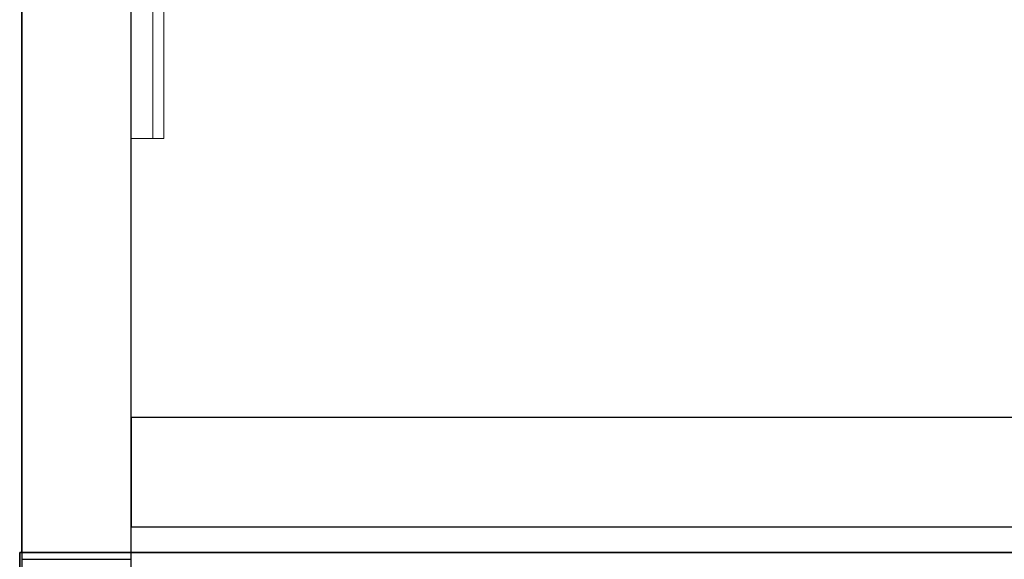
# Model space of a CAD drawing. Header units: metres. Extents: x 391.1 to 427.5, y 12.5 to 28.4.
# Tile 23 of 150: x 401.4 to 402.3, y 25.9 to 26.4. Entities that reach past the tile are written whole.
import ezdxf

# ---------------------------------------------------------------- set-up
doc = ezdxf.new("R2010")
doc.units = ezdxf.units.M
doc.layers.add('01_SUELOS', color=7, linetype='Continuous', lineweight=25, true_color=0x007f00)
for name, color, linetype, lineweight in [('A-GENM-____-OTLN', 7, 'Continuous', 18), ('A-WALL-____-MCUT', 7, 'Continuous', 25), ('A-WALL-____-OTLN', 7, 'Continuous', 25)]:
    doc.layers.add(name, color=color, linetype=linetype, lineweight=lineweight)

# ---------------------------------------------------------------- blocks, each defined once
blk = doc.blocks.new('Family - LONDR55-XX_ZZ-ARQ-CAA-M3D-Londres55-V1-03_CLI_AIGUA_P0A')
at = {"layer": 'A-GENM-____-OTLN', "color": 253, "true_color": 0xaaaaaa}
for p, q in [((0.6, 0.03), (0, 0.03)), ((0, 0.03), (0, 0.01)), ((0, 0.03), (0, 0.01)), ((0.6, 0.03), (0, 0.03)), ((0.6, 0.01), (0.6, 0.03)), ((0.6, 0.01), (0.6, 0.03)), ((0.6, 0.01), (0, 0.01)), ((0, 0.01), (0, 0)), ((0, 0), (0, 0.01)), ((0, 0.01), (0.6, 0.01)), ((0, 0.01), (0.6, 0.01)), ((0, 0.01), (0.6, 0.01)), ((0.6, 0), (0.6, 0.01)), ((0.6, 0.01), (0.6, 0)), ((0, 0), (0.6, 0)), ((0.6, 0), (0, 0))]:
    blk.add_line(p, q, dxfattribs=at)
blk = doc.blocks.new('Family - Mirall PA-152187-03_CLI_AIGUA_P0A')
blk.add_blockref('Family - LONDR55-XX_ZZ-ARQ-CAA-M3D-Londres55-V1-03_CLI_AIGUA_P0A', (0, 0))
blk = doc.blocks.new('Family - LONDR55-XX_ZZ-ARQ-CAA-M3D-Londres55-152374-03_CLI_AIGUA_P0A')
at = {"layer": '01_SUELOS', "color": 9, "true_color": 0xaad4aa}
for p, q in [((0, 2.20277), (0, 0)), ((0, 0), (0, 2.20277)), ((0, 0), (1.99819, 0)), ((1.99819, 0), (0, 0))]:
    blk.add_line(p, q, dxfattribs=at)
blk = doc.blocks.new('Family - Evans PA-152392-03_CLI_AIGUA_P0A')
at = {"layer": 'A-WALL-____-MCUT', "color": 253, "true_color": 0xaaaaaa}
for p, q in [((0.8984, 0.1), (0, 0.1)), ((0, 0.1), (0, 0)), ((0, 0), (0.8984, 0))]:
    blk.add_line(p, q, dxfattribs=at)
at = {"layer": 'A-WALL-____-OTLN', "color": 253, "true_color": 0xaaaaaa}
for p, q in [((1.7984, 0.1), (0, 0.1)), ((0, 0.1), (0, 0)), ((0, 0), (1.7984, 0))]:
    blk.add_line(p, q, dxfattribs=at)
at = {"layer": 'A-WALL-____-OTLN', "color": 253, "lineweight": 18, "true_color": 0xaaaaaa}
blk.add_line((0, 0), (1.7984, 0), dxfattribs=at)
blk = doc.blocks.new('Family - LONDR55-XX_ZZ-ARQ-CAA-M3D-Londres55-152611-03_CLI_AIGUA_P0A')
at = {"layer": '01_SUELOS', "color": 9, "true_color": 0xaad4aa}
for p, q in [((2.17975, 12.68511), (2.17975, 10.36305)), ((2.17975, 10.36305), (2.17975, 12.68511)), ((4.17975, 12.68511), (2.17975, 12.68511)), ((2.17975, 12.68511), (4.17975, 12.68511))]:
    blk.add_line(p, q, dxfattribs=at)
blk = doc.blocks.new('Family - Evans PA-152627-03_CLI_AIGUA_P0A')
at = {"layer": 'A-WALL-____-MCUT', "color": 253, "true_color": 0xaaaaaa}
for p, q in [((2.34931, 0.1), (2.34931, 0)), ((4.6937, 0.1), (2.34931, 0.1)), ((2.34931, 0), (4.6937, 0))]:
    blk.add_line(p, q, dxfattribs=at)
at = {"layer": 'A-WALL-____-OTLN', "color": 253, "true_color": 0xaaaaaa}
for p, q in [((4.6937, 0.1), (0.03252, 0.1)), ((0, 0), (4.6937, 0))]:
    blk.add_line(p, q, dxfattribs=at)
at = {"layer": 'A-WALL-____-OTLN', "color": 253, "lineweight": 18, "true_color": 0xaaaaaa}
blk.add_line((0.02223, 0), (4.6937, 0), dxfattribs=at)
blk = doc.blocks.new('LONDR55-XX_ZZ-ARQ-CAA-M3D-Londres55_ifc-1-03_CLI_AIGUA_P0A')
at = {"layer": '01_SUELOS', "color": 253, "lineweight": 18, "true_color": 0xaaaaaa}
for name, p in [('Family - LONDR55-XX_ZZ-ARQ-CAA-M3D-Londres55-152374-03_CLI_AIGUA_P0A', (401.35874, 25.92572)), ('Family - LONDR55-XX_ZZ-ARQ-CAA-M3D-Londres55-152611-03_CLI_AIGUA_P0A', (399.17718, 13.24061))]:
    blk.add_blockref(name, p, dxfattribs=at)
at = {"layer": 'A-GENM-____-OTLN', "color": 253, "lineweight": 18, "true_color": 0xaaaaaa, "rotation": 90}
blk.add_blockref('Family - Mirall PA-152187-03_CLI_AIGUA_P0A', (401.48847, 26.30385), dxfattribs=at)
at = {"layer": 'A-WALL-____-OTLN', "color": 253, "lineweight": 18, "true_color": 0xaaaaaa, "rotation": 90}
blk.add_blockref('Family - Evans PA-152627-03_CLI_AIGUA_P0A', (401.45874, 23.57015), dxfattribs=at)
at = {"layer": 'A-WALL-____-OTLN', "color": 253, "lineweight": 18, "true_color": 0xaaaaaa}
blk.add_blockref('Family - Evans PA-152392-03_CLI_AIGUA_P0A', (401.45874, 25.94914), dxfattribs=at)

msp = doc.modelspace()

# ---------------------------------------------------------------- block references
at = {"lineweight": 5}
msp.add_blockref('LONDR55-XX_ZZ-ARQ-CAA-M3D-Londres55_ifc-1-03_CLI_AIGUA_P0A', (0, 0), dxfattribs=at)

doc.saveas('drawing.dxf')
